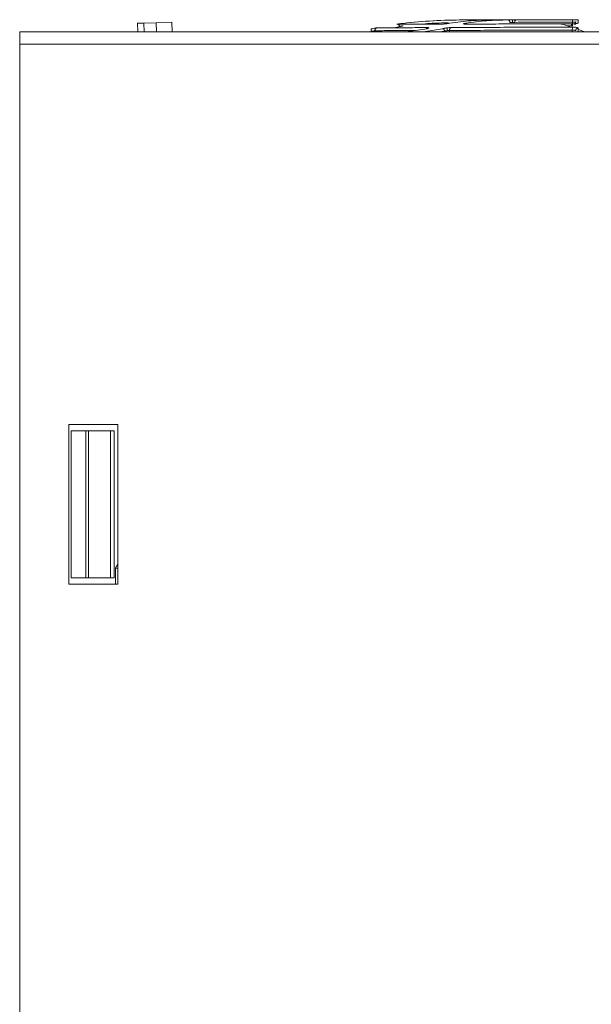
# Model space of a CAD drawing. Header units: millimetres. Extents: x -420 to 420, y -297 to 297.
# Tile 61 of 197: x -107 to -61, y -35 to 46. Entities that reach past the tile are written whole.
import ezdxf

# ---------------------------------------------------------------- set-up
doc = ezdxf.new("R2010")
doc.units = ezdxf.units.MM
doc.header["$MEASUREMENT"] = 0
doc.layers.add('layer 1', color=7, linetype='Continuous')

msp = doc.modelspace()

# ---------------------------------------------------------------- linework, layer by layer
at = {"layer": 'layer 1', "color": 7, "lineweight": 9}
for points in [[(-97.7984, 45.2898), (-97.7984, 45.2898), (-97.2965, 45.3065), (-97.2965, 45.3065)], [(-97.7749, 44.5795), (-97.7749, 44.5795), (-97.7984, 45.2898), (-97.7984, 45.2898)], [(-97.2965, 45.3065), (-97.2965, 45.3065), (-96.2922, 45.3398), (-96.2922, 45.3398)], [(-97.2965, 45.3065), (-97.2965, 45.3065), (-97.2722, 44.5795), (-97.2722, 44.5795)], [(-96.2922, 45.3398), (-96.2922, 45.3398), (-94.9869, 45.3832), (-94.9869, 45.3832)], [(-96.2671, 44.5795), (-96.2671, 44.5795), (-96.2922, 45.3398), (-96.2922, 45.3398)], [(-94.9869, 45.3832), (-94.9869, 45.3832), (-94.9602, 44.5795), (-94.9602, 44.5795)], [(-66.3684, 45.5703), (-66.3684, 45.5703), (-66.5257, 45.5711), (-66.5257, 45.5711)], [(-62.1802, 45.0438), (-62.1802, 45.0438), (-62.1802, 45.3712), (-62.1802, 45.3712)], [(-61.939, 45.3695), (-61.939, 45.3695), (-61.9037, 45.4453), (-61.9037, 45.4453)], [(-107.4592, 44.5795), (-107.4592, 44.5795), (-12.1355, 44.5795), (-12.1355, 44.5795)], [(-107.4592, 43.5749), (-107.4592, 43.5749), (-107.4592, 44.5795), (-107.4592, 44.5795)], [(-78.673, 44.5795), (-78.673, 44.5795), (-78.673, 44.6274), (-78.673, 44.6274)], [(-78.3724, 44.6828), (-78.3724, 44.6828), (-78.3724, 44.5795), (-78.3724, 44.5795)], [(-76.2743, 45.0387), (-76.2743, 45.0387), (-76.8097, 44.9266), (-76.8097, 44.9266)], [(-74.0886, 44.8455), (-74.0886, 44.8455), (-75.8343, 44.5791), (-75.8343, 44.5791)], [(-74.4121, 44.6016), (-74.4121, 44.6016), (-72.8098, 44.85), (-72.8098, 44.85)], [(-72.6678, 44.6473), (-72.6678, 44.6473), (-73.1058, 44.5795), (-73.1058, 44.5795)], [(-72.6678, 44.5795), (-72.6678, 44.5795), (-72.6678, 44.6473), (-72.6678, 44.6473)], [(-72.2588, 44.7033), (-72.2588, 44.7033), (-72.2588, 44.5795), (-72.2588, 44.5795)], [(-62.5887, 45.0764), (-62.5887, 45.0764), (-62.2475, 45.0774), (-62.2475, 45.0774)], [(-62.1971, 44.5795), (-62.1971, 44.5795), (-62.1971, 44.7414), (-62.1971, 44.7414)], [(-61.7181, 44.8914), (-61.7181, 44.8914), (-61.7181, 44.5803), (-61.7181, 44.5803)], [(-61.1705, 44.5795), (-61.1705, 44.5795), (-61.7171, 44.771), (-61.7171, 44.771)], [(-12.1355, 43.5749), (-12.1355, 43.5749), (-107.4592, 43.5749), (-107.4592, 43.5749)], [(-107.4592, -154.342), (-107.4592, -154.342), (-107.4592, 43.5749), (-107.4592, 43.5749)], [(-99.4219, 12.4306), (-99.4219, 12.4306), (-103.4405, 12.4306), (-103.4405, 12.4306)], [(-103.4405, 12.4306), (-103.4405, 12.4306), (-103.4405, -0.63), (-103.4405, -0.63)], [(-99.4219, -0.63), (-99.4219, -0.63), (-99.4219, 12.4306), (-99.4219, 12.4306)], [(-103.2396, 11.9282), (-103.2396, 11.9282), (-103.2396, -0.1276), (-103.2396, -0.1276)], [(-102.0424, 11.9282), (-102.0424, 11.9282), (-103.2396, 11.9282), (-103.2396, 11.9282)], [(-102.0424, -0.1276), (-102.0424, -0.1276), (-102.0424, 11.9282), (-102.0424, 11.9282)], [(-102.0424, 11.9282), (-102.0424, 11.9282), (-101.8345, 11.9282), (-101.8345, 11.9282)], [(-101.8345, 11.9282), (-101.8345, 11.9282), (-101.8345, -0.1276), (-101.8345, -0.1276)], [(-100.0179, 11.9282), (-100.0179, 11.9282), (-101.8345, 11.9282), (-101.8345, 11.9282)], [(-100.0179, -0.1276), (-100.0179, -0.1276), (-100.0179, 11.9282), (-100.0179, 11.9282)], [(-100.0179, 11.9282), (-100.0179, 11.9282), (-99.7233, 11.9282), (-99.7233, 11.9282)], [(-99.7233, 11.9282), (-99.7233, 11.9282), (-99.7233, -0.1276), (-99.7233, -0.1276)], [(-99.6226, 0.676), (-99.6226, 0.676), (-99.4219, 1.0073), (-99.4219, 1.0073)], [(-99.6226, 0.676), (-99.6226, 0.676), (-99.6226, -0.63), (-99.6226, -0.63)], [(-99.4219, 0.6199), (-99.4219, 0.6199), (-99.6226, 0.676), (-99.6226, 0.676)], [(-103.4405, -0.63), (-103.4405, -0.63), (-99.4219, -0.63), (-99.4219, -0.63)], [(-102.0424, -0.1276), (-102.0424, -0.1276), (-103.2396, -0.1276), (-103.2396, -0.1276)], [(-101.8345, -0.1276), (-101.8345, -0.1276), (-102.0424, -0.1276), (-102.0424, -0.1276)], [(-100.0179, -0.1276), (-100.0179, -0.1276), (-101.8345, -0.1276), (-101.8345, -0.1276)], [(-99.7233, -0.1276), (-99.7233, -0.1276), (-100.0179, -0.1276), (-100.0179, -0.1276)]]:
    msp.add_open_spline(points, degree=3, dxfattribs=at)
for points, knots in [([(-76.0639, 45.2844), (-76.1371, 45.2745), (-76.2103, 45.2649), (-76.2777, 45.2555), (-76.2777, 45.2555), (-76.3074, 45.2512), (-76.3357, 45.2472), (-76.3625, 45.2434), (-76.3625, 45.2434), (-76.3878, 45.2395), (-76.4113, 45.2361), (-76.4324, 45.2329), (-76.4324, 45.2329), (-76.4533, 45.2297), (-76.4718, 45.2268), (-76.4877, 45.2243), (-76.4877, 45.2243), (-76.5042, 45.2215), (-76.5176, 45.2193), (-76.528, 45.2175), (-76.528, 45.2175), (-76.5516, 45.2132), (-76.5579, 45.2115), (-76.5647, 45.2096)], [0, 0, 0, 0, 0.1428571, 0.1428571, 0.1428571, 0.1428571, 0.2857143, 0.2857143, 0.2857143, 0.2857143, 0.4285714, 0.4285714, 0.4285714, 0.4285714, 0.5714286, 0.5714286, 0.5714286, 0.5714286, 0.7142857, 0.7142857, 0.7142857, 0.7142857, 1, 1, 1, 1]), ([(-76.552, 45.2091), (-76.5528, 45.2093), (-76.5535, 45.2096), (-76.5496, 45.2106), (-76.5496, 45.2106), (-76.5455, 45.2117), (-76.5369, 45.2135), (-76.5251, 45.2157), (-76.5251, 45.2157), (-76.5013, 45.2198), (-76.4653, 45.2259), (-76.4187, 45.2329), (-76.4187, 45.2329), (-76.3956, 45.2366), (-76.37, 45.2404), (-76.3418, 45.2446), (-76.3418, 45.2446), (-76.3139, 45.2487), (-76.2837, 45.2531), (-76.2521, 45.2575), (-76.2521, 45.2575), (-76.2208, 45.2619), (-76.1879, 45.2665), (-76.1541, 45.2709), (-76.1541, 45.2709), (-76.1206, 45.2755), (-76.0862, 45.28), (-76.0516, 45.2844)], [0, 0, 0, 0, 0.125, 0.125, 0.125, 0.125, 0.25, 0.25, 0.25, 0.25, 0.375, 0.375, 0.375, 0.375, 0.5, 0.5, 0.5, 0.5, 0.625, 0.625, 0.625, 0.625, 0.75, 0.75, 0.75, 0.75, 1, 1, 1, 1]), ([(-72.9763, 45.2186), (-73.4554, 45.2173), (-73.9347, 45.2159), (-74.3491, 45.2147), (-74.3491, 45.2147), (-74.7635, 45.2135), (-75.1133, 45.2125), (-75.4163, 45.2117), (-75.4163, 45.2117), (-75.7195, 45.2108), (-75.9759, 45.2103), (-76.1575, 45.2098), (-76.1575, 45.2098), (-76.3389, 45.2094), (-76.4454, 45.2093), (-76.552, 45.2091)], [0, 0, 0, 0, 0.2, 0.2, 0.2, 0.2, 0.4, 0.4, 0.4, 0.4, 0.6, 0.6, 0.6, 0.6, 1, 1, 1, 1]), ([(-76.552, 45.2091), (-76.5392, 45.2103), (-76.5266, 45.2115), (-76.5139, 45.211), (-76.5139, 45.211), (-76.5015, 45.2106), (-76.4889, 45.2086), (-76.4767, 45.2054), (-76.4767, 45.2054), (-76.4646, 45.2025), (-76.4529, 45.1978), (-76.4419, 45.1921), (-76.4419, 45.1921), (-76.4308, 45.1863), (-76.4203, 45.1792), (-76.4107, 45.1711), (-76.4107, 45.1711), (-76.4013, 45.1629), (-76.3926, 45.1537), (-76.3851, 45.1435), (-76.3851, 45.1435), (-76.3778, 45.1335), (-76.3717, 45.1226), (-76.3667, 45.1112), (-76.3667, 45.1112), (-76.3617, 45.0997), (-76.3579, 45.0875), (-76.3557, 45.0752), (-76.3557, 45.0752), (-76.3532, 45.0628), (-76.3526, 45.0501), (-76.3518, 45.0372)], [0, 0, 0, 0, 0.1111111, 0.1111111, 0.1111111, 0.1111111, 0.2222222, 0.2222222, 0.2222222, 0.2222222, 0.3333333, 0.3333333, 0.3333333, 0.3333333, 0.4444444, 0.4444444, 0.4444444, 0.4444444, 0.5555556, 0.5555556, 0.5555556, 0.5555556, 0.6666667, 0.6666667, 0.6666667, 0.6666667, 0.7777778, 0.7777778, 0.7777778, 0.7777778, 1, 1, 1, 1]), ([(-71.1171, 45.5664), (-71.943, 45.555), (-72.7688, 45.5436), (-73.5925, 45.4968), (-73.5925, 45.4968), (-74.4177, 45.4497), (-75.2409, 45.367), (-76.0639, 45.2844)], [0, 0, 0, 0, 0.3333333, 0.3333333, 0.3333333, 0.3333333, 1, 1, 1, 1]), ([(-76.0518, 45.2846), (-75.2276, 45.3671), (-74.4036, 45.45), (-73.5774, 45.4968), (-73.5774, 45.4968), (-72.7526, 45.5438), (-71.926, 45.555), (-71.0991, 45.5664)], [0, 0, 0, 0, 0.3333333, 0.3333333, 0.3333333, 0.3333333, 1, 1, 1, 1]), ([(-72.3341, 45.3268), (-72.849, 45.3214), (-73.364, 45.3158), (-73.8771, 45.2789), (-73.8771, 45.2789), (-74.1163, 45.2619), (-74.3548, 45.238), (-74.5932, 45.214)], [0, 0, 0, 0, 0.3333333, 0.3333333, 0.3333333, 0.3333333, 1, 1, 1, 1]), ([(-72.2347, 45.2939), (-72.2954, 45.2842), (-72.3563, 45.2745), (-72.4248, 45.2653), (-72.4248, 45.2653), (-72.4549, 45.2611), (-72.4865, 45.257), (-72.5186, 45.2531), (-72.5186, 45.2531), (-72.5494, 45.2494), (-72.5808, 45.2458), (-72.6119, 45.2426), (-72.6119, 45.2426), (-72.643, 45.2394), (-72.674, 45.2366), (-72.7041, 45.2339), (-72.7041, 45.2339), (-72.7359, 45.2312), (-72.7666, 45.229), (-72.7957, 45.2269), (-72.7957, 45.2269), (-72.8618, 45.2227), (-72.9191, 45.2207), (-72.9763, 45.2186)], [0, 0, 0, 0, 0.1428571, 0.1428571, 0.1428571, 0.1428571, 0.2857143, 0.2857143, 0.2857143, 0.2857143, 0.4285714, 0.4285714, 0.4285714, 0.4285714, 0.5714286, 0.5714286, 0.5714286, 0.5714286, 0.7142857, 0.7142857, 0.7142857, 0.7142857, 1, 1, 1, 1]), ([(-68.7318, 45.5673), (-69.3162, 45.5564), (-69.9005, 45.5458), (-70.4836, 45.5003), (-70.4836, 45.5003), (-71.0684, 45.4548), (-71.6515, 45.3742), (-72.2347, 45.2939)], [0, 0, 0, 0, 0.3333333, 0.3333333, 0.3333333, 0.3333333, 1, 1, 1, 1]), ([(-70.6185, 45.5715), (-70.6348, 45.5715), (-70.6513, 45.5713), (-70.6802, 45.5711), (-70.6802, 45.5711), (-70.7057, 45.571), (-70.7413, 45.5705), (-70.7838, 45.5701), (-70.7838, 45.5701), (-70.8266, 45.5697), (-70.8764, 45.5693), (-70.9295, 45.5686), (-70.9295, 45.5686), (-70.9894, 45.5679), (-71.0533, 45.5673), (-71.1171, 45.5664)], [0, 0, 0, 0, 0.2, 0.2, 0.2, 0.2, 0.4, 0.4, 0.4, 0.4, 0.6, 0.6, 0.6, 0.6, 1, 1, 1, 1]), ([(-70.9217, 45.2249), (-70.9707, 45.2265), (-71.0196, 45.2283), (-71.0531, 45.2322), (-71.0531, 45.2322), (-71.068, 45.2339), (-71.0796, 45.2361), (-71.0881, 45.2388), (-71.0881, 45.2388), (-71.0961, 45.2412), (-71.1011, 45.244), (-71.1025, 45.247), (-71.1025, 45.247), (-71.1041, 45.2502), (-71.1019, 45.2536), (-71.0967, 45.2572), (-71.0967, 45.2572), (-71.0911, 45.2611), (-71.0823, 45.2649), (-71.0702, 45.2691), (-71.0702, 45.2691), (-71.0429, 45.2781), (-70.9994, 45.2878), (-70.9561, 45.2973)], [0, 0, 0, 0, 0.1428571, 0.1428571, 0.1428571, 0.1428571, 0.2857143, 0.2857143, 0.2857143, 0.2857143, 0.4285714, 0.4285714, 0.4285714, 0.4285714, 0.5714286, 0.5714286, 0.5714286, 0.5714286, 0.7142857, 0.7142857, 0.7142857, 0.7142857, 1, 1, 1, 1]), ([(-71.0991, 45.5664), (-71.0361, 45.5673), (-70.9727, 45.5679), (-70.9132, 45.5686), (-70.9132, 45.5686), (-70.8606, 45.5693), (-70.811, 45.5697), (-70.7683, 45.5701), (-70.7683, 45.5701), (-70.7257, 45.5705), (-70.6902, 45.571), (-70.6643, 45.5711), (-70.6643, 45.5711), (-70.6351, 45.5713), (-70.6183, 45.5713), (-70.6012, 45.5715)], [0, 0, 0, 0, 0.2, 0.2, 0.2, 0.2, 0.4, 0.4, 0.4, 0.4, 0.6, 0.6, 0.6, 0.6, 1, 1, 1, 1]), ([(-70.9561, 45.2973), (-70.3728, 45.377), (-69.7894, 45.4568), (-69.2049, 45.5018), (-69.2049, 45.5018), (-68.6218, 45.5468), (-68.0376, 45.5572), (-67.453, 45.5677)], [0, 0, 0, 0, 0.3333333, 0.3333333, 0.3333333, 0.3333333, 1, 1, 1, 1]), ([(-70.8487, 45.2251), (-70.8509, 45.2291), (-70.8533, 45.2331), (-70.8558, 45.237), (-70.8558, 45.237), (-70.8682, 45.2569), (-70.8849, 45.2723), (-70.9026, 45.2815), (-70.9026, 45.2815), (-70.9197, 45.2906), (-70.9379, 45.2939), (-70.9561, 45.2973)], [0, 0, 0, 0, 0.25, 0.25, 0.25, 0.25, 0.5, 0.5, 0.5, 0.5, 1, 1, 1, 1]), ([(-62.2655, 45.2514), (-63.0516, 45.249), (-63.8374, 45.2466), (-64.6068, 45.2441), (-64.6068, 45.2441), (-65.3763, 45.2418), (-66.1293, 45.2395), (-66.8631, 45.2373), (-66.8631, 45.2373), (-67.5969, 45.2349), (-68.3113, 45.2329), (-68.9847, 45.2307), (-68.9847, 45.2307), (-69.6579, 45.2287), (-70.2897, 45.2269), (-70.9217, 45.2249)], [0, 0, 0, 0, 0.2, 0.2, 0.2, 0.2, 0.4, 0.4, 0.4, 0.4, 0.6, 0.6, 0.6, 0.6, 1, 1, 1, 1]), ([(-70.6012, 45.5715), (-70.4326, 45.5715), (-70.2638, 45.5715), (-69.9447, 45.5715), (-69.9447, 45.5715), (-69.6256, 45.5717), (-69.1563, 45.5717), (-68.6867, 45.5719)], [0, 0, 0, 0, 0.3333333, 0.3333333, 0.3333333, 0.3333333, 1, 1, 1, 1]), ([(-66.8361, 45.5727), (-67.2969, 45.5754), (-67.7576, 45.578), (-68.2258, 45.5803), (-68.2258, 45.5803), (-68.8292, 45.5834), (-69.4447, 45.5858), (-70.1537, 45.5757), (-70.1537, 45.5757), (-70.2449, 45.5745), (-70.3378, 45.5729), (-70.4306, 45.5715)], [0, 0, 0, 0, 0.25, 0.25, 0.25, 0.25, 0.5, 0.5, 0.5, 0.5, 1, 1, 1, 1]), ([(-68.6867, 45.5719), (-68.6555, 45.5719), (-68.6242, 45.5717), (-68.6054, 45.5715), (-68.6054, 45.5715), (-68.5887, 45.5715), (-68.5821, 45.5711), (-68.5858, 45.5707), (-68.5858, 45.5707), (-68.5896, 45.5703), (-68.6042, 45.5699), (-68.6278, 45.5693), (-68.6278, 45.5693), (-68.6548, 45.5686), (-68.6932, 45.5679), (-68.7318, 45.5673)], [0, 0, 0, 0, 0.2, 0.2, 0.2, 0.2, 0.4, 0.4, 0.4, 0.4, 0.6, 0.6, 0.6, 0.6, 1, 1, 1, 1]), ([(-67.453, 45.5677), (-67.4285, 45.5681), (-67.4037, 45.5685), (-67.3769, 45.5689), (-67.3769, 45.5689), (-67.3497, 45.5691), (-67.3204, 45.5695), (-67.2899, 45.5699), (-67.2899, 45.5699), (-67.2593, 45.5701), (-67.228, 45.5705), (-67.1956, 45.5707), (-67.1956, 45.5707), (-67.1635, 45.571), (-67.1307, 45.5711), (-67.0977, 45.5715)], [0, 0, 0, 0, 0.2, 0.2, 0.2, 0.2, 0.4, 0.4, 0.4, 0.4, 0.6, 0.6, 0.6, 0.6, 1, 1, 1, 1]), ([(-67.3109, 45.3666), (-67.3116, 45.3797), (-67.3121, 45.3925), (-67.314, 45.4052), (-67.314, 45.4052), (-67.316, 45.4178), (-67.3189, 45.4303), (-67.3228, 45.4421), (-67.3228, 45.4421), (-67.3305, 45.466), (-67.341, 45.4877), (-67.3543, 45.5064), (-67.3543, 45.5064), (-67.3674, 45.5249), (-67.3828, 45.5399), (-67.3996, 45.551), (-67.3996, 45.551), (-67.408, 45.5564), (-67.4168, 45.5606), (-67.4256, 45.5633), (-67.4256, 45.5633), (-67.4348, 45.5659), (-67.4438, 45.5669), (-67.453, 45.5677)], [0, 0, 0, 0, 0.1428571, 0.1428571, 0.1428571, 0.1428571, 0.2857143, 0.2857143, 0.2857143, 0.2857143, 0.4285714, 0.4285714, 0.4285714, 0.4285714, 0.5714286, 0.5714286, 0.5714286, 0.5714286, 0.7142857, 0.7142857, 0.7142857, 0.7142857, 1, 1, 1, 1]), ([(-67.0977, 45.369), (-67.1176, 45.3688), (-67.1373, 45.3686), (-67.1567, 45.3683), (-67.1567, 45.3683), (-67.1759, 45.3682), (-67.1948, 45.368), (-67.2131, 45.3678), (-67.2131, 45.3678), (-67.2314, 45.3676), (-67.2491, 45.3673), (-67.2654, 45.3671), (-67.2654, 45.3671), (-67.2814, 45.367), (-67.2963, 45.3668), (-67.3109, 45.3666)], [0, 0, 0, 0, 0.2, 0.2, 0.2, 0.2, 0.4, 0.4, 0.4, 0.4, 0.6, 0.6, 0.6, 0.6, 1, 1, 1, 1]), ([(-67.0977, 45.5715), (-67.043, 45.5717), (-66.9885, 45.5722), (-66.9378, 45.5722), (-66.9378, 45.5722), (-66.8872, 45.5723), (-66.8408, 45.5725), (-66.7941, 45.5725)], [0, 0, 0, 0, 0.3333333, 0.3333333, 0.3333333, 0.3333333, 1, 1, 1, 1]), ([(-67.0977, 45.5715), (-67.0977, 45.5683), (-67.0977, 45.5651), (-67.0977, 45.5557), (-67.0977, 45.5557), (-67.0977, 45.5462), (-67.0977, 45.5305), (-67.0977, 45.5114), (-67.0977, 45.5114), (-67.0977, 45.4923), (-67.0977, 45.4702), (-67.0977, 45.4458), (-67.0977, 45.4458), (-67.0977, 45.4216), (-67.0977, 45.3953), (-67.0977, 45.369)], [0, 0, 0, 0, 0.2, 0.2, 0.2, 0.2, 0.4, 0.4, 0.4, 0.4, 0.6, 0.6, 0.6, 0.6, 1, 1, 1, 1]), ([(-66.9157, 45.3695), (-66.9434, 45.3695), (-66.9713, 45.3693), (-67.0017, 45.3692), (-67.0017, 45.3692), (-67.032, 45.3692), (-67.065, 45.369), (-67.0977, 45.369)], [0, 0, 0, 0, 0.3333333, 0.3333333, 0.3333333, 0.3333333, 1, 1, 1, 1]), ([(-62.1534, 45.5744), (-63.0207, 45.5739), (-63.8879, 45.5737), (-64.6867, 45.5735), (-64.6867, 45.5735), (-65.4857, 45.5734), (-66.2161, 45.5729), (-66.9467, 45.5727)], [0, 0, 0, 0, 0.3333333, 0.3333333, 0.3333333, 0.3333333, 1, 1, 1, 1]), ([(-66.9157, 45.3695), (-66.9139, 45.3959), (-66.9121, 45.4222), (-66.9064, 45.4465), (-66.9064, 45.4465), (-66.9008, 45.4709), (-66.8914, 45.4932), (-66.8801, 45.5122), (-66.8801, 45.5122), (-66.8687, 45.5314), (-66.8553, 45.547), (-66.8405, 45.5567), (-66.8405, 45.5567), (-66.8261, 45.5661), (-66.8101, 45.5693), (-66.7941, 45.5725)], [0, 0, 0, 0, 0.2, 0.2, 0.2, 0.2, 0.4, 0.4, 0.4, 0.4, 0.6, 0.6, 0.6, 0.6, 1, 1, 1, 1]), ([(-62.1802, 45.3712), (-63.0328, 45.371), (-63.8853, 45.3705), (-64.6745, 45.3704), (-64.6745, 45.3704), (-65.4638, 45.3702), (-66.1898, 45.3698), (-66.9157, 45.3695)], [0, 0, 0, 0, 0.3333333, 0.3333333, 0.3333333, 0.3333333, 1, 1, 1, 1]), ([(-66.7941, 45.5725), (-66.0829, 45.5727), (-65.3714, 45.5729), (-64.598, 45.5732), (-64.598, 45.5732), (-63.8243, 45.5734), (-62.9889, 45.5737), (-62.1534, 45.5739)], [0, 0, 0, 0, 0.3333333, 0.3333333, 0.3333333, 0.3333333, 1, 1, 1, 1]), ([(-62.3931, 45.0079), (-62.5561, 45.0738), (-62.7193, 45.1398), (-62.8872, 45.1811), (-62.8872, 45.1811), (-62.9634, 45.1998), (-63.0406, 45.2137), (-63.1177, 45.2273)], [0, 0, 0, 0, 0.3333333, 0.3333333, 0.3333333, 0.3333333, 1, 1, 1, 1]), ([(-61.7181, 45.3221), (-61.7303, 45.3131), (-61.7426, 45.3043), (-61.7716, 45.2954), (-61.7716, 45.2954), (-61.7844, 45.2917), (-61.8004, 45.2878), (-61.8193, 45.2842), (-61.8193, 45.2842), (-61.8372, 45.2806), (-61.8576, 45.2774), (-61.8807, 45.2743), (-61.8807, 45.2743), (-61.9037, 45.2713), (-61.9293, 45.2685), (-61.9561, 45.2661), (-61.9561, 45.2661), (-61.9845, 45.2635), (-62.0144, 45.2613), (-62.0453, 45.2594), (-62.0453, 45.2594), (-62.1159, 45.2555), (-62.1906, 45.2534), (-62.2655, 45.2514)], [0, 0, 0, 0, 0.1428571, 0.1428571, 0.1428571, 0.1428571, 0.2857143, 0.2857143, 0.2857143, 0.2857143, 0.4285714, 0.4285714, 0.4285714, 0.4285714, 0.5714286, 0.5714286, 0.5714286, 0.5714286, 0.7142857, 0.7142857, 0.7142857, 0.7142857, 1, 1, 1, 1]), ([(-62.2655, 45.2514), (-62.2643, 45.2524), (-62.2633, 45.2534), (-62.2621, 45.2528), (-62.2621, 45.2528), (-62.2611, 45.2521), (-62.2599, 45.2499), (-62.2587, 45.2466), (-62.2587, 45.2466), (-62.2577, 45.2432), (-62.2567, 45.2385), (-62.2557, 45.2329), (-62.2557, 45.2329), (-62.2547, 45.2271), (-62.2538, 45.2201), (-62.2529, 45.212), (-62.2529, 45.212), (-62.2519, 45.2038), (-62.2513, 45.1943), (-62.2505, 45.1841), (-62.2505, 45.1841), (-62.2499, 45.1739), (-62.2492, 45.1629), (-62.2489, 45.1512), (-62.2489, 45.1512), (-62.2485, 45.1398), (-62.248, 45.1274), (-62.2479, 45.115), (-62.2479, 45.115), (-62.2477, 45.1028), (-62.2475, 45.09), (-62.2475, 45.0774)], [0, 0, 0, 0, 0.1111111, 0.1111111, 0.1111111, 0.1111111, 0.2222222, 0.2222222, 0.2222222, 0.2222222, 0.3333333, 0.3333333, 0.3333333, 0.3333333, 0.4444444, 0.4444444, 0.4444444, 0.4444444, 0.5555556, 0.5555556, 0.5555556, 0.5555556, 0.6666667, 0.6666667, 0.6666667, 0.6666667, 0.7777778, 0.7777778, 0.7777778, 0.7777778, 1, 1, 1, 1]), ([(-61.9125, 45.2082), (-61.913, 45.2094), (-61.9135, 45.2106), (-61.915, 45.2118), (-61.915, 45.2118), (-61.9216, 45.2175), (-61.9481, 45.221), (-61.9792, 45.2245), (-61.9792, 45.2245), (-62.0134, 45.2281), (-62.0528, 45.2314), (-62.0976, 45.2344), (-62.0976, 45.2344), (-62.1218, 45.236), (-62.1472, 45.2373), (-62.1736, 45.239), (-62.1736, 45.239), (-62.2011, 45.2406), (-62.2294, 45.2422), (-62.2579, 45.244)], [0, 0, 0, 0, 0.1666667, 0.1666667, 0.1666667, 0.1666667, 0.3333333, 0.3333333, 0.3333333, 0.3333333, 0.5, 0.5, 0.5, 0.5, 0.6666667, 0.6666667, 0.6666667, 0.6666667, 1, 1, 1, 1]), ([(-62.1802, 45.3712), (-62.1799, 45.3843), (-62.1799, 45.3973), (-62.1796, 45.4099), (-62.1796, 45.4099), (-62.1792, 45.4227), (-62.1787, 45.4351), (-62.178, 45.447), (-62.178, 45.447), (-62.1765, 45.4709), (-62.1746, 45.4927), (-62.1721, 45.5114), (-62.1721, 45.5114), (-62.1695, 45.5301), (-62.1667, 45.5455), (-62.1634, 45.5567), (-62.1634, 45.5567), (-62.1619, 45.562), (-62.1603, 45.5664), (-62.1587, 45.5691), (-62.1587, 45.5691), (-62.1568, 45.5719), (-62.1553, 45.5729), (-62.1534, 45.5739)], [0, 0, 0, 0, 0.1428571, 0.1428571, 0.1428571, 0.1428571, 0.2857143, 0.2857143, 0.2857143, 0.2857143, 0.4285714, 0.4285714, 0.4285714, 0.4285714, 0.5714286, 0.5714286, 0.5714286, 0.5714286, 0.7142857, 0.7142857, 0.7142857, 0.7142857, 1, 1, 1, 1]), ([(-61.9189, 45.3686), (-61.9225, 45.3688), (-61.9264, 45.369), (-61.9381, 45.3692), (-61.9381, 45.3692), (-61.9499, 45.3693), (-61.9694, 45.3695), (-61.9935, 45.3698), (-61.9935, 45.3698), (-62.0174, 45.3702), (-62.0457, 45.3704), (-62.0776, 45.3705), (-62.0776, 45.3705), (-62.1097, 45.3708), (-62.1449, 45.371), (-62.1802, 45.3712)], [0, 0, 0, 0, 0.2, 0.2, 0.2, 0.2, 0.4, 0.4, 0.4, 0.4, 0.6, 0.6, 0.6, 0.6, 1, 1, 1, 1]), ([(-61.7181, 45.5703), (-61.7266, 45.571), (-61.7351, 45.5715), (-61.7567, 45.5722), (-61.7567, 45.5722), (-61.7757, 45.5725), (-61.8051, 45.5729), (-61.8422, 45.5734), (-61.8422, 45.5734), (-61.8794, 45.5735), (-61.9247, 45.5739), (-61.9745, 45.5739), (-61.9745, 45.5739), (-62.0305, 45.5741), (-62.0919, 45.5741), (-62.1534, 45.5744)], [0, 0, 0, 0, 0.2, 0.2, 0.2, 0.2, 0.4, 0.4, 0.4, 0.4, 0.6, 0.6, 0.6, 0.6, 1, 1, 1, 1]), ([(-62.1534, 45.5739), (-62.0919, 45.5739), (-62.0305, 45.5737), (-61.9745, 45.5735), (-61.9745, 45.5735), (-61.9247, 45.5735), (-61.8794, 45.5732), (-61.8422, 45.5729), (-61.8422, 45.5729), (-61.8051, 45.5725), (-61.7757, 45.5722), (-61.7567, 45.5717), (-61.7567, 45.5717), (-61.7351, 45.5711), (-61.7266, 45.5705), (-61.7181, 45.5699)], [0, 0, 0, 0, 0.2, 0.2, 0.2, 0.2, 0.4, 0.4, 0.4, 0.4, 0.6, 0.6, 0.6, 0.6, 1, 1, 1, 1]), ([(-61.7181, 45.5699), (-61.7181, 45.5608), (-61.7181, 45.552), (-61.7181, 45.5107), (-61.7181, 45.5107), (-61.7181, 45.4694), (-61.7181, 45.3957), (-61.7181, 45.3221)], [0, 0, 0, 0, 0.3333333, 0.3333333, 0.3333333, 0.3333333, 1, 1, 1, 1]), ([(-78.1823, 44.9242), (-78.1969, 44.9221), (-78.2117, 44.9201), (-78.2395, 44.9152), (-78.2395, 44.9152), (-78.2643, 44.9108), (-78.2995, 44.9045), (-78.3423, 44.8964), (-78.3423, 44.8964), (-78.3853, 44.8883), (-78.4361, 44.8785), (-78.4901, 44.8678), (-78.4901, 44.8678), (-78.5518, 44.856), (-78.6175, 44.8431), (-78.6835, 44.8303)], [0, 0, 0, 0, 0.2, 0.2, 0.2, 0.2, 0.4, 0.4, 0.4, 0.4, 0.6, 0.6, 0.6, 0.6, 1, 1, 1, 1]), ([(-78.673, 44.8307), (-78.6075, 44.8433), (-78.5421, 44.8562), (-78.4809, 44.8681), (-78.4809, 44.8681), (-78.4271, 44.8785), (-78.3762, 44.8882), (-78.3335, 44.8962), (-78.3335, 44.8962), (-78.2904, 44.9042), (-78.2552, 44.9104), (-78.2305, 44.9147), (-78.2305, 44.9147), (-78.2022, 44.9195), (-78.1872, 44.9215), (-78.1721, 44.9235)], [0, 0, 0, 0, 0.2, 0.2, 0.2, 0.2, 0.4, 0.4, 0.4, 0.4, 0.6, 0.6, 0.6, 0.6, 1, 1, 1, 1]), ([(-78.673, 44.6274), (-78.673, 44.6404), (-78.673, 44.6537), (-78.673, 44.6663), (-78.673, 44.6663), (-78.673, 44.6792), (-78.673, 44.6916), (-78.673, 44.7035), (-78.673, 44.7035), (-78.673, 44.7274), (-78.673, 44.7495), (-78.673, 44.7682), (-78.673, 44.7682), (-78.673, 44.7869), (-78.673, 44.8024), (-78.673, 44.8134), (-78.673, 44.8134), (-78.673, 44.8188), (-78.673, 44.8233), (-78.673, 44.826), (-78.673, 44.826), (-78.673, 44.8287), (-78.673, 44.8297), (-78.673, 44.8307)], [0, 0, 0, 0, 0.1428571, 0.1428571, 0.1428571, 0.1428571, 0.2857143, 0.2857143, 0.2857143, 0.2857143, 0.4285714, 0.4285714, 0.4285714, 0.4285714, 0.5714286, 0.5714286, 0.5714286, 0.5714286, 0.7142857, 0.7142857, 0.7142857, 0.7142857, 1, 1, 1, 1]), ([(-78.3724, 44.6828), (-78.378, 44.6816), (-78.3836, 44.6804), (-78.3955, 44.678), (-78.3955, 44.678), (-78.4086, 44.6756), (-78.4293, 44.6717), (-78.4541, 44.6671), (-78.4541, 44.6671), (-78.4815, 44.6624), (-78.5139, 44.6566), (-78.5494, 44.6503), (-78.5494, 44.6503), (-78.5683, 44.6471), (-78.5882, 44.6434), (-78.6085, 44.6396), (-78.6085, 44.6396), (-78.6298, 44.6357), (-78.6512, 44.6316), (-78.673, 44.6274)], [0, 0, 0, 0, 0.1666667, 0.1666667, 0.1666667, 0.1666667, 0.3333333, 0.3333333, 0.3333333, 0.3333333, 0.5, 0.5, 0.5, 0.5, 0.6666667, 0.6666667, 0.6666667, 0.6666667, 1, 1, 1, 1]), ([(-78.3724, 44.6828), (-78.3692, 44.7105), (-78.3658, 44.7383), (-78.3567, 44.7642), (-78.3567, 44.7642), (-78.3473, 44.7907), (-78.3318, 44.815), (-78.3135, 44.8369), (-78.3135, 44.8369), (-78.2951, 44.859), (-78.2739, 44.8785), (-78.2496, 44.8926), (-78.2496, 44.8926), (-78.2257, 44.9064), (-78.199, 44.915), (-78.1721, 44.9235)], [0, 0, 0, 0, 0.2, 0.2, 0.2, 0.2, 0.4, 0.4, 0.4, 0.4, 0.6, 0.6, 0.6, 0.6, 1, 1, 1, 1]), ([(-75.0783, 44.6945), (-75.3397, 44.694), (-75.6012, 44.6935), (-75.8384, 44.6928), (-75.8384, 44.6928), (-76.3458, 44.6918), (-76.7436, 44.6906), (-77.0919, 44.6896), (-77.0919, 44.6896), (-77.44, 44.6884), (-77.7385, 44.6872), (-77.9436, 44.6862), (-77.9436, 44.6862), (-78.1488, 44.685), (-78.2604, 44.6838), (-78.3724, 44.6828)], [0, 0, 0, 0, 0.2, 0.2, 0.2, 0.2, 0.4, 0.4, 0.4, 0.4, 0.6, 0.6, 0.6, 0.6, 1, 1, 1, 1]), ([(-76.8105, 44.931), (-76.8518, 44.9308), (-76.8929, 44.9308), (-76.9325, 44.9305), (-76.9325, 44.9305), (-77.3382, 44.9288), (-77.5893, 44.9276), (-77.772, 44.9266), (-77.772, 44.9266), (-77.9544, 44.9255), (-78.0684, 44.9249), (-78.1823, 44.9242)], [0, 0, 0, 0, 0.25, 0.25, 0.25, 0.25, 0.5, 0.5, 0.5, 0.5, 1, 1, 1, 1]), ([(-78.1721, 44.9235), (-78.0615, 44.9235), (-77.951, 44.9237), (-77.7492, 44.9243), (-77.7492, 44.9243), (-77.5477, 44.9249), (-77.2552, 44.9259), (-76.9062, 44.9271), (-76.9062, 44.9271), (-76.5574, 44.9283), (-76.1523, 44.9293), (-75.669, 44.9312), (-75.669, 44.9312), (-75.1855, 44.9327), (-74.6236, 44.9349), (-74.0616, 44.937)], [0, 0, 0, 0, 0.2, 0.2, 0.2, 0.2, 0.4, 0.4, 0.4, 0.4, 0.6, 0.6, 0.6, 0.6, 1, 1, 1, 1]), ([(-76.0516, 45.0817), (-76.0768, 45.0784), (-76.1017, 45.0752), (-76.126, 45.072), (-76.126, 45.072), (-76.1491, 45.069), (-76.1714, 45.0662), (-76.1925, 45.0635), (-76.1925, 45.0635), (-76.2125, 45.061), (-76.2315, 45.0586), (-76.2485, 45.0562), (-76.2485, 45.0562), (-76.2648, 45.0541), (-76.2795, 45.0521), (-76.2923, 45.0501), (-76.2923, 45.0501), (-76.3163, 45.0467), (-76.3345, 45.0435), (-76.3433, 45.0413), (-76.3433, 45.0413), (-76.3513, 45.0394), (-76.3516, 45.0384), (-76.3518, 45.0372)], [0, 0, 0, 0, 0.1428571, 0.1428571, 0.1428571, 0.1428571, 0.2857143, 0.2857143, 0.2857143, 0.2857143, 0.4285714, 0.4285714, 0.4285714, 0.4285714, 0.5714286, 0.5714286, 0.5714286, 0.5714286, 0.7142857, 0.7142857, 0.7142857, 0.7142857, 1, 1, 1, 1]), ([(-74.178, 44.8319), (-74.1751, 44.8381), (-74.1725, 44.8445), (-74.1693, 44.8506), (-74.1693, 44.8506), (-74.1574, 44.8739), (-74.1398, 44.8924), (-74.1209, 44.906), (-74.1209, 44.906), (-74.102, 44.9195), (-74.082, 44.9283), (-74.0616, 44.937)], [0, 0, 0, 0, 0.25, 0.25, 0.25, 0.25, 0.5, 0.5, 0.5, 0.5, 1, 1, 1, 1]), ([(-74.0616, 44.937), (-74.0263, 44.9352), (-73.9907, 44.9334), (-73.9684, 44.9288), (-73.9684, 44.9288), (-73.9489, 44.9247), (-73.9395, 44.9184), (-73.9418, 44.9106), (-73.9418, 44.9106), (-73.9441, 44.9026), (-73.9581, 44.8931), (-73.9819, 44.8827), (-73.9819, 44.8827), (-74.009, 44.871), (-74.0487, 44.8582), (-74.0886, 44.8455)], [0, 0, 0, 0, 0.2, 0.2, 0.2, 0.2, 0.4, 0.4, 0.4, 0.4, 0.6, 0.6, 0.6, 0.6, 1, 1, 1, 1]), ([(-72.8098, 44.85), (-72.7853, 44.8564), (-72.7607, 44.863), (-72.7339, 44.8693), (-72.7339, 44.8693), (-72.707, 44.8755), (-72.6776, 44.8817), (-72.6472, 44.8875), (-72.6472, 44.8875), (-72.617, 44.8936), (-72.5854, 44.8992), (-72.5531, 44.9045), (-72.5531, 44.9045), (-72.5207, 44.9096), (-72.4875, 44.9143), (-72.4546, 44.9189)], [0, 0, 0, 0, 0.2, 0.2, 0.2, 0.2, 0.4, 0.4, 0.4, 0.4, 0.6, 0.6, 0.6, 0.6, 1, 1, 1, 1]), ([(-72.6678, 44.6473), (-72.6683, 44.6603), (-72.669, 44.6734), (-72.6708, 44.6862), (-72.6708, 44.6862), (-72.6726, 44.6989), (-72.6756, 44.7113), (-72.6795, 44.7232), (-72.6795, 44.7232), (-72.687, 44.7473), (-72.6977, 44.7692), (-72.7108, 44.7879), (-72.7108, 44.7879), (-72.7238, 44.8066), (-72.7393, 44.8219), (-72.7561, 44.8329), (-72.7561, 44.8329), (-72.7644, 44.8384), (-72.7733, 44.8428), (-72.7823, 44.8454), (-72.7823, 44.8454), (-72.7913, 44.8481), (-72.8006, 44.8491), (-72.8098, 44.85)], [0, 0, 0, 0, 0.1428571, 0.1428571, 0.1428571, 0.1428571, 0.2857143, 0.2857143, 0.2857143, 0.2857143, 0.4285714, 0.4285714, 0.4285714, 0.4285714, 0.5714286, 0.5714286, 0.5714286, 0.5714286, 0.7142857, 0.7142857, 0.7142857, 0.7142857, 1, 1, 1, 1]), ([(-72.4546, 44.6884), (-72.4889, 44.6831), (-72.5235, 44.678), (-72.5558, 44.6721), (-72.5558, 44.6721), (-72.5757, 44.6685), (-72.5949, 44.6647), (-72.6125, 44.6607), (-72.6125, 44.6607), (-72.6322, 44.6563), (-72.6499, 44.6517), (-72.6678, 44.6473)], [0, 0, 0, 0, 0.25, 0.25, 0.25, 0.25, 0.5, 0.5, 0.5, 0.5, 1, 1, 1, 1]), ([(-72.4546, 44.9189), (-72.3881, 44.9267), (-72.3214, 44.9346), (-72.2617, 44.9388), (-72.2617, 44.9388), (-72.2145, 44.942), (-72.1715, 44.943), (-72.1285, 44.944)], [0, 0, 0, 0, 0.3333333, 0.3333333, 0.3333333, 0.3333333, 1, 1, 1, 1]), ([(-72.4546, 44.9189), (-72.4546, 44.9118), (-72.4546, 44.9046), (-72.4546, 44.8919), (-72.4546, 44.8919), (-72.4546, 44.8791), (-72.4546, 44.8608), (-72.4546, 44.8397), (-72.4546, 44.8397), (-72.4546, 44.8188), (-72.4546, 44.7951), (-72.4546, 44.7694), (-72.4546, 44.7694), (-72.4546, 44.7439), (-72.4546, 44.7161), (-72.4546, 44.6884)], [0, 0, 0, 0, 0.2, 0.2, 0.2, 0.2, 0.4, 0.4, 0.4, 0.4, 0.6, 0.6, 0.6, 0.6, 1, 1, 1, 1]), ([(-72.2588, 44.7033), (-72.2876, 44.7025), (-72.3166, 44.7017), (-72.3482, 44.6993), (-72.3482, 44.6993), (-72.3817, 44.6969), (-72.418, 44.6926), (-72.4546, 44.6884)], [0, 0, 0, 0, 0.3333333, 0.3333333, 0.3333333, 0.3333333, 1, 1, 1, 1]), ([(-72.2588, 44.7033), (-72.2566, 44.7314), (-72.2544, 44.7594), (-72.2484, 44.7852), (-72.2484, 44.7852), (-72.2424, 44.8116), (-72.2323, 44.8359), (-72.2203, 44.8578), (-72.2203, 44.8578), (-72.2084, 44.8797), (-72.1946, 44.8992), (-72.1788, 44.913), (-72.1788, 44.913), (-72.1634, 44.9269), (-72.146, 44.9356), (-72.1285, 44.944)], [0, 0, 0, 0, 0.2, 0.2, 0.2, 0.2, 0.4, 0.4, 0.4, 0.4, 0.6, 0.6, 0.6, 0.6, 1, 1, 1, 1]), ([(-62.1971, 44.7414), (-63.1138, 44.7383), (-64.0306, 44.7353), (-64.9279, 44.732), (-64.9279, 44.732), (-65.8255, 44.7288), (-66.7037, 44.7256), (-67.5578, 44.7224), (-67.5578, 44.7224), (-68.4122, 44.7193), (-69.2423, 44.7161), (-70.0218, 44.713), (-70.0218, 44.713), (-70.8013, 44.7098), (-71.5301, 44.7065), (-72.2588, 44.7033)], [0, 0, 0, 0, 0.2, 0.2, 0.2, 0.2, 0.4, 0.4, 0.4, 0.4, 0.6, 0.6, 0.6, 0.6, 1, 1, 1, 1]), ([(-72.1285, 44.944), (-71.4081, 44.9466), (-70.6878, 44.949), (-69.9168, 44.9521), (-69.9168, 44.9521), (-69.1465, 44.9548), (-68.3254, 44.9583), (-67.4812, 44.9614), (-67.4812, 44.9614), (-66.6364, 44.9647), (-65.7686, 44.9677), (-64.8813, 44.9711), (-64.8813, 44.9711), (-63.9942, 44.9743), (-63.088, 44.9779), (-62.1816, 44.9816)], [0, 0, 0, 0, 0.2, 0.2, 0.2, 0.2, 0.4, 0.4, 0.4, 0.4, 0.6, 0.6, 0.6, 0.6, 1, 1, 1, 1]), ([(-62.1971, 44.7414), (-62.1969, 44.7694), (-62.1967, 44.7973), (-62.1959, 44.8233), (-62.1959, 44.8233), (-62.195, 44.8496), (-62.194, 44.8739), (-62.1924, 44.8956), (-62.1924, 44.8956), (-62.1911, 44.9174), (-62.1894, 44.937), (-62.1876, 44.951), (-62.1876, 44.951), (-62.1858, 44.9647), (-62.1836, 44.9731), (-62.1816, 44.9816)], [0, 0, 0, 0, 0.2, 0.2, 0.2, 0.2, 0.4, 0.4, 0.4, 0.4, 0.6, 0.6, 0.6, 0.6, 1, 1, 1, 1]), ([(-61.9189, 44.6874), (-61.9201, 44.6914), (-61.9216, 44.6957), (-61.9258, 44.6994), (-61.9258, 44.6994), (-61.9298, 44.7033), (-61.9364, 44.7067), (-61.9451, 44.7101), (-61.9451, 44.7101), (-61.9612, 44.7164), (-61.984, 44.7218), (-62.0122, 44.7266), (-62.0122, 44.7266), (-62.0382, 44.731), (-62.0686, 44.7348), (-62.1018, 44.737), (-62.1018, 44.737), (-62.1321, 44.7392), (-62.1645, 44.7405), (-62.1971, 44.7414)], [0, 0, 0, 0, 0.1666667, 0.1666667, 0.1666667, 0.1666667, 0.3333333, 0.3333333, 0.3333333, 0.3333333, 0.5, 0.5, 0.5, 0.5, 0.6666667, 0.6666667, 0.6666667, 0.6666667, 1, 1, 1, 1]), ([(-62.1816, 44.9816), (-62.1163, 44.9799), (-62.051, 44.9784), (-61.9909, 44.9738), (-61.9909, 44.9738), (-61.9383, 44.9699), (-61.8899, 44.9639), (-61.8503, 44.9561), (-61.8503, 44.9561), (-61.8105, 44.9485), (-61.7793, 44.939), (-61.7592, 44.9288), (-61.7592, 44.9288), (-61.7361, 44.9169), (-61.7271, 44.9042), (-61.7181, 44.8914)], [0, 0, 0, 0, 0.2, 0.2, 0.2, 0.2, 0.4, 0.4, 0.4, 0.4, 0.6, 0.6, 0.6, 0.6, 1, 1, 1, 1]), ([(-61.7181, 44.8914), (-61.7311, 44.8904), (-61.7441, 44.8894), (-61.7568, 44.8865), (-61.7568, 44.8865), (-61.7694, 44.8839), (-61.782, 44.8793), (-61.7937, 44.8739), (-61.7937, 44.8739), (-61.8177, 44.8627), (-61.8394, 44.8472), (-61.8579, 44.8285), (-61.8579, 44.8285), (-61.8763, 44.8095), (-61.8914, 44.7876), (-61.9023, 44.7636), (-61.9023, 44.7636), (-61.9077, 44.7516), (-61.9119, 44.739), (-61.9145, 44.7264), (-61.9145, 44.7264), (-61.9172, 44.7135), (-61.9179, 44.7005), (-61.9189, 44.6874)], [0, 0, 0, 0, 0.1428571, 0.1428571, 0.1428571, 0.1428571, 0.2857143, 0.2857143, 0.2857143, 0.2857143, 0.4285714, 0.4285714, 0.4285714, 0.4285714, 0.5714286, 0.5714286, 0.5714286, 0.5714286, 0.7142857, 0.7142857, 0.7142857, 0.7142857, 1, 1, 1, 1])]:
    msp.add_open_spline(points, degree=3, knots=knots, dxfattribs=at)

doc.saveas('drawing.dxf')
